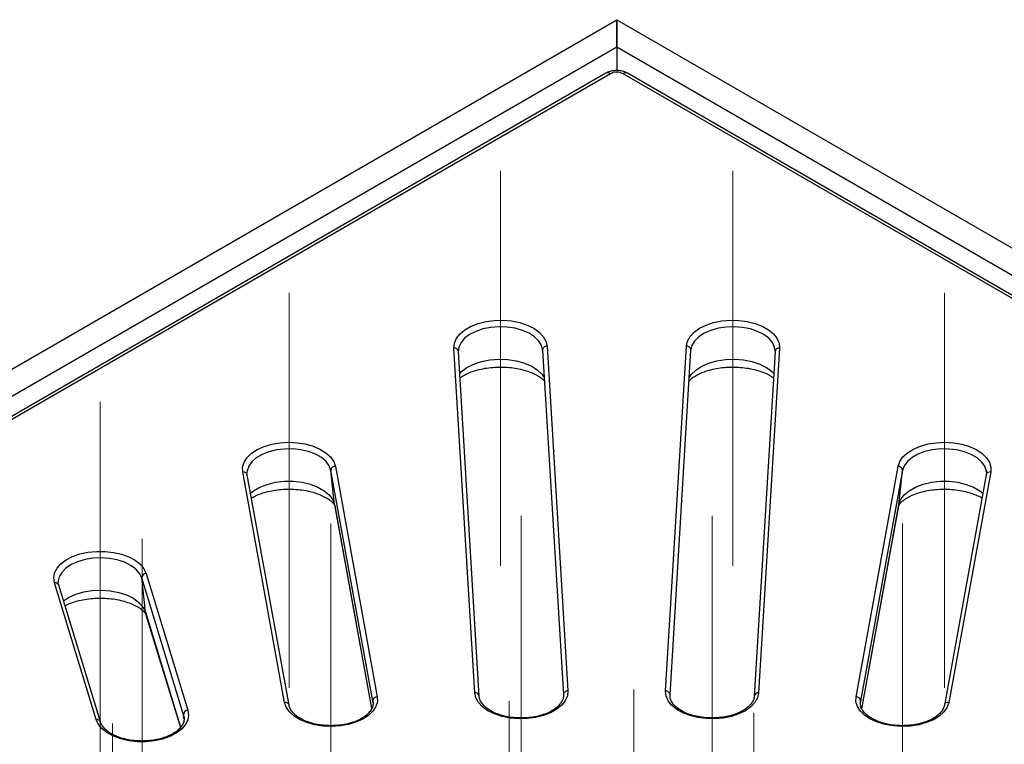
# Model space of a CAD drawing. Header units: millimetres. Extents: x 200 to 5740, y 200 to 4000.
# Tile 27 of 38: x 4201 to 4419, y 3102 to 3263. Entities that reach past the tile are written whole.
import ezdxf

# ---------------------------------------------------------------- set-up
doc = ezdxf.new("R2010")
doc.units = ezdxf.units.MM
doc.header["$LTSCALE"] = 20
doc.linetypes.add('CENTERX2', pattern=[20.32, 12.7, -2.54, 2.54, -2.54])
doc.layers.add('FORMAT', color=7, linetype='Continuous')

msp = doc.modelspace()

# ---------------------------------------------------------------- linework, layer by layer
at = {"color": 7, "linetype": 'Continuous', "lineweight": 25}
for p, q in [((3470.594, 2764.553), (4333.264, 3262.562)), ((4333.264, 3262.562), (4333.264, 3256.464)), ((4333.264, 3262.562), (5195.934, 2764.553)), ((4333.264, 3256.464), (4333.264, 3262.562)), ((4333.264, 3256.464), (4333.264, 3251.258)), ((4330.855, 3250.677), (3912.496, 3009.163)), ((4331.855, 3250.578), (3913.495, 3009.064)), ((4753.033, 3009.064), (4334.673, 3250.578)), ((4754.033, 3009.163), (4335.673, 3250.677)), ((4301.754, 3113.176), (4297.125, 3189.697)), ((4298.133, 3189.351), (4298.119, 3189.185)), ((4298.123, 3188.94), (4298.128, 3189.221)), ((4302.752, 3112.42), (4298.123, 3188.94)), ((4316.799, 3189.206), (4316.787, 3189.351)), ((4316.797, 3189.236), (4321.426, 3112.716)), ((4317.795, 3190.113), (4322.424, 3113.593)), ((4344.104, 3113.593), (4348.733, 3190.113)), ((4345.102, 3112.716), (4349.731, 3189.236)), ((4349.741, 3189.351), (4349.729, 3189.206)), ((4368.405, 3188.94), (4363.776, 3112.42)), ((4369.403, 3189.697), (4364.774, 3113.176)), ((4368.409, 3189.186), (4368.395, 3189.351)), ((4279.135, 3111.355), (4269.825, 3162.49)), ((4270.639, 3154.906), (4269.825, 3162.49)), ((4270.816, 3163.438), (4280.126, 3112.303)), ((4386.402, 3112.303), (4395.712, 3163.438)), ((4396.703, 3162.49), (4387.393, 3111.355)), ((4395.889, 3154.906), (4396.703, 3162.49)), ((4259.557, 3111.055), (4250.247, 3162.19)), ((4251.204, 3162.26), (4251.192, 3162.112)), ((4260.541, 3110.418), (4251.231, 3161.552)), ((4415.297, 3161.552), (4405.988, 3110.418)), ((4416.281, 3162.19), (4406.971, 3111.055)), ((4270.639, 3154.906), (4270.673, 3154.667)), ((4270.673, 3154.667), (4278.864, 3109.681)), ((4387.656, 3109.634), (4395.855, 3154.667)), ((4237.106, 3108.326), (4227.836, 3138.675)), ((4228.642, 3131.124), (4227.836, 3138.675)), ((4228.817, 3139.663), (4238.087, 3109.313)), ((4217.719, 3107.24), (4208.449, 3137.59)), ((4209.306, 3138.072), (4209.293, 3137.919)), ((4218.675, 3106.715), (4209.405, 3137.065)), ((4228.765, 3130.518), (4236.414, 3105.476)), ((4279.169, 3111.12), (4279.135, 3111.355)), ((4387.393, 3111.355), (4387.359, 3111.125)), ((4237.23, 3107.723), (4237.217, 3107.825))]:
    msp.add_line(p, q, dxfattribs=at)
at = {"color": 8, "linetype": 'Continuous', "lineweight": 25}
for p, q in [((4270.639, 3154.906), (4278.87, 3109.694)), ((4387.65, 3109.651), (4395.889, 3154.906)), ((4395.855, 3154.667), (4395.889, 3154.906)), ((4228.642, 3131.124), (4236.457, 3105.537)), ((4228.642, 3131.124), (4228.765, 3130.518)), ((4279.179, 3110.944), (4279.135, 3111.355)), ((4237.217, 3107.825), (4237.106, 3108.326)), ((4237.206, 3107.387), (4237.106, 3108.326))]:
    msp.add_line(p, q, dxfattribs=at)
at = {"color": 8, "linetype": 'Continuous', "lineweight": 25, "flags": 128}
for points in [[(5189.813, 2761.989), (4333.264, 3256.464), (3476.715, 2761.989)], [(4316.787, 3189.351), (4316.556, 3190.254), (4315.964, 3191.254), (4315.044, 3192.169), (4313.833, 3192.963), (4312.378, 3193.605), (4310.733, 3194.07), (4308.962, 3194.342), (4307.134, 3194.409), (4305.318, 3194.268), (4303.585, 3193.926), (4302, 3193.396), (4300.625, 3192.696), (4299.513, 3191.856), (4298.707, 3190.907), (4298.236, 3189.884), (4298.133, 3189.351)], [(4368.395, 3189.351), (4368.292, 3189.884), (4367.821, 3190.907), (4367.015, 3191.856), (4365.903, 3192.696), (4364.528, 3193.396), (4362.943, 3193.926), (4361.21, 3194.268), (4359.394, 3194.409), (4357.566, 3194.342), (4355.795, 3194.07), (4354.151, 3193.605), (4352.695, 3192.963), (4351.484, 3192.169), (4350.564, 3191.254), (4349.972, 3190.254), (4349.741, 3189.351)], [(4298.418, 3184.063), (4298.818, 3184.471), (4300.027, 3185.385), (4301.522, 3186.145), (4303.245, 3186.722), (4305.131, 3187.095), (4307.105, 3187.247), (4309.094, 3187.174), (4311.019, 3186.879), (4312.808, 3186.373), (4314.391, 3185.675), (4315.708, 3184.811), (4316.708, 3183.817), (4317.167, 3183.122)], [(4349.361, 3183.122), (4349.82, 3183.817), (4350.82, 3184.811), (4352.137, 3185.675), (4353.72, 3186.373), (4355.509, 3186.879), (4357.434, 3187.174), (4359.423, 3187.247), (4361.397, 3187.095), (4363.283, 3186.722), (4365.006, 3186.145), (4366.501, 3185.385), (4367.71, 3184.471), (4368.11, 3184.063)], [(4269.825, 3162.49), (4269.456, 3163.526), (4268.744, 3164.5), (4267.716, 3165.376), (4266.413, 3166.119), (4264.883, 3166.7), (4263.186, 3167.099), (4261.387, 3167.298), (4259.555, 3167.291), (4257.76, 3167.078), (4256.072, 3166.667), (4254.556, 3166.074), (4253.269, 3165.321), (4252.261, 3164.438), (4251.571, 3163.458), (4251.226, 3162.42), (4251.204, 3162.26)], [(4415.265, 3162.616), (4414.957, 3163.458), (4414.267, 3164.438), (4413.259, 3165.321), (4411.972, 3166.074), (4410.456, 3166.667), (4408.768, 3167.078), (4406.973, 3167.291), (4405.141, 3167.298), (4403.342, 3167.099), (4401.645, 3166.7), (4400.115, 3166.119), (4398.812, 3165.376), (4397.784, 3164.5), (4397.072, 3163.526), (4396.703, 3162.49)], [(4251.976, 3157.459), (4252.633, 3157.985), (4254.033, 3158.803), (4255.682, 3159.449), (4257.518, 3159.896), (4259.469, 3160.127), (4261.461, 3160.135), (4263.418, 3159.918), (4265.264, 3159.485), (4266.927, 3158.852), (4268.345, 3158.044), (4269.463, 3157.092), (4270.237, 3156.032), (4270.639, 3154.906)], [(4395.889, 3154.906), (4396.291, 3156.032), (4397.065, 3157.092), (4398.183, 3158.044), (4399.601, 3158.852), (4401.265, 3159.485), (4403.11, 3159.918), (4405.067, 3160.135), (4407.059, 3160.127), (4409.01, 3159.896), (4410.846, 3159.449), (4412.495, 3158.803), (4413.895, 3157.985), (4414.552, 3157.459)], [(4227.836, 3138.675), (4227.343, 3139.694), (4226.515, 3140.637), (4225.384, 3141.469), (4223.993, 3142.158), (4222.397, 3142.676), (4220.656, 3143.005), (4218.837, 3143.132), (4217.01, 3143.051), (4215.246, 3142.767), (4213.612, 3142.288), (4212.171, 3141.636), (4210.978, 3140.833), (4210.079, 3139.911), (4209.509, 3138.906), (4209.306, 3138.072)], [(4210.465, 3133.596), (4211.605, 3134.343), (4213.172, 3135.053), (4214.95, 3135.573), (4216.868, 3135.883), (4218.855, 3135.971), (4220.833, 3135.833), (4222.726, 3135.475), (4224.462, 3134.911), (4225.974, 3134.162), (4227.204, 3133.257), (4228.105, 3132.231), (4228.642, 3131.124)]]:
    msp.add_lwpolyline(points, dxfattribs=at)
at = {"color": 7, "linetype": 'Continuous', "lineweight": 25, "flags": 128}
for points in [[(4297.125, 3189.697), (4297.235, 3190.796), (4297.692, 3191.866), (4298.483, 3192.869), (4299.579, 3193.77), (4300.944, 3194.541), (4302.53, 3195.153), (4304.285, 3195.586), (4306.147, 3195.827), (4308.054, 3195.865), (4309.941, 3195.7), (4311.744, 3195.339), (4313.4, 3194.792), (4314.855, 3194.078), (4316.057, 3193.223), (4316.967, 3192.254), (4317.553, 3191.206), (4317.795, 3190.113)], [(4348.733, 3190.113), (4348.975, 3191.206), (4349.561, 3192.254), (4350.471, 3193.223), (4351.674, 3194.078), (4353.128, 3194.792), (4354.784, 3195.339), (4356.587, 3195.7), (4358.474, 3195.865), (4360.381, 3195.827), (4362.244, 3195.586), (4363.998, 3195.153), (4365.584, 3194.541), (4366.949, 3193.77), (4368.045, 3192.869), (4368.836, 3191.866), (4369.293, 3190.796), (4369.403, 3189.697)], [(4250.247, 3162.19), (4250.223, 3163.291), (4250.551, 3164.377), (4251.218, 3165.409), (4252.203, 3166.352), (4253.471, 3167.176), (4254.98, 3167.85), (4256.677, 3168.354), (4258.506, 3168.668), (4260.404, 3168.783), (4262.306, 3168.695), (4264.148, 3168.407), (4265.867, 3167.928), (4267.404, 3167.275), (4268.707, 3166.47), (4269.731, 3165.54), (4270.442, 3164.518), (4270.816, 3163.438)], [(4395.712, 3163.438), (4396.086, 3164.518), (4396.797, 3165.54), (4397.821, 3166.47), (4399.124, 3167.275), (4400.661, 3167.928), (4402.38, 3168.407), (4404.222, 3168.695), (4406.124, 3168.783), (4408.022, 3168.668), (4409.851, 3168.354), (4411.548, 3167.85), (4413.057, 3167.176), (4414.325, 3166.352), (4415.31, 3165.409), (4415.977, 3164.377), (4416.305, 3163.291), (4416.281, 3162.19)], [(4415.324, 3162.26), (4415.302, 3162.42), (4415.265, 3162.616)], [(4208.449, 3137.59), (4208.292, 3138.688), (4208.488, 3139.783), (4209.029, 3140.84), (4209.897, 3141.821), (4211.063, 3142.693), (4212.486, 3143.427), (4214.119, 3143.997), (4215.905, 3144.385), (4217.785, 3144.576), (4219.693, 3144.565), (4221.565, 3144.351), (4223.337, 3143.943), (4224.949, 3143.353), (4226.346, 3142.603), (4227.481, 3141.717), (4228.314, 3140.726), (4228.817, 3139.663)], [(4280.126, 3112.303), (4280.15, 3111.202), (4279.822, 3110.116), (4279.155, 3109.084), (4278.17, 3108.14), (4276.902, 3107.317), (4275.393, 3106.643), (4273.696, 3106.139), (4271.867, 3105.825), (4269.969, 3105.71), (4268.067, 3105.798), (4266.225, 3106.086), (4264.506, 3106.565), (4262.969, 3107.218), (4261.666, 3108.023), (4260.642, 3108.952), (4259.93, 3109.975), (4259.557, 3111.055)], [(4322.424, 3113.593), (4322.314, 3112.493), (4321.856, 3111.424), (4321.066, 3110.421), (4319.97, 3109.519), (4318.605, 3108.749), (4317.019, 3108.137), (4315.264, 3107.703), (4313.402, 3107.463), (4311.495, 3107.425), (4309.608, 3107.589), (4307.805, 3107.951), (4306.149, 3108.498), (4304.694, 3109.211), (4303.492, 3110.067), (4302.582, 3111.035), (4301.996, 3112.083), (4301.754, 3113.176)], [(4364.774, 3113.176), (4364.532, 3112.083), (4363.946, 3111.035), (4363.036, 3110.067), (4361.834, 3109.211), (4360.38, 3108.498), (4358.723, 3107.951), (4356.92, 3107.589), (4355.034, 3107.425), (4353.126, 3107.463), (4351.264, 3107.703), (4349.51, 3108.137), (4347.923, 3108.749), (4346.559, 3109.519), (4345.462, 3110.421), (4344.672, 3111.424), (4344.214, 3112.493), (4344.104, 3113.593)], [(4406.971, 3111.055), (4406.598, 3109.975), (4405.886, 3108.952), (4404.862, 3108.023), (4403.559, 3107.218), (4402.022, 3106.565), (4400.303, 3106.086), (4398.462, 3105.798), (4396.559, 3105.71), (4394.661, 3105.825), (4392.832, 3106.139), (4391.135, 3106.643), (4389.626, 3107.317), (4388.358, 3108.14), (4387.373, 3109.084), (4386.706, 3110.116), (4386.379, 3111.202), (4386.402, 3112.303)], [(4238.087, 3109.313), (4238.244, 3108.215), (4238.048, 3107.119), (4237.507, 3106.063), (4236.639, 3105.082), (4235.473, 3104.21), (4234.05, 3103.476), (4232.417, 3102.905), (4230.631, 3102.518), (4228.751, 3102.327), (4226.843, 3102.338), (4224.971, 3102.552), (4223.199, 3102.96), (4221.587, 3103.55), (4220.19, 3104.3), (4219.055, 3105.186), (4218.222, 3106.177), (4217.719, 3107.24)]]:
    msp.add_lwpolyline(points, dxfattribs=at)
at = {"color": 8, "linetype": 'Continuous', "lineweight": 25}
for centre, radius, start, end in [((4331.27, 3249.771), 0.997, 54.07764, 114.6119), ((4335.258, 3249.771), 0.997, 65.3881, 125.92236), ((4297.231, 3188.8), 0.903, 8.96385, 96.74522), ((4317.725, 3189.186), 0.93, 85.71207, 176.88812), ((4348.803, 3189.186), 0.93, 3.11188, 94.28793), ((4369.297, 3188.8), 0.903, 83.25478, 171.03615), ((4250.367, 3161.297), 0.901, 16.46286, 97.65889), ((4416.161, 3161.297), 0.901, 82.34111, 163.53714), ((4208.602, 3136.734), 0.869, 22.3729, 100.15163), ((4301.86, 3112.279), 0.903, 8.96385, 96.74522), ((4322.354, 3112.666), 0.93, 85.71207, 176.88812), ((4344.174, 3112.666), 0.93, 3.11188, 94.28793), ((4364.668, 3112.279), 0.903, 83.25478, 171.03615), ((4259.676, 3110.16), 0.903, 17.21515, 97.61515), ((4406.832, 3110.193), 0.874, 80.79363, 165.08462), ((4217.872, 3106.385), 0.869, 22.40571, 100.14972)]:
    msp.add_arc(centre, radius, start, end, dxfattribs=at)
at = {"color": 7, "linetype": 'Continuous', "lineweight": 25}
for centre, radius, start, end in [((4270.791, 3162.473), 0.965, 88.47929, 178.98423), ((4395.738, 3162.473), 0.965, 1.01577, 91.52071), ((4228.843, 3138.656), 1.007, 91.4841, 178.89485), ((4280.1, 3111.338), 0.965, 88.47929, 178.98423), ((4386.428, 3111.338), 0.965, 1.01577, 91.52071), ((4238.113, 3108.306), 1.007, 91.4841, 178.89485)]:
    msp.add_arc(centre, radius, start, end, dxfattribs=at)
msp.add_ellipse((4333.264, 3249.753), major_axis=(2, 0), ratio=0.5816896, start_param=0.7891963, end_param=2.3523964, dxfattribs=at)
for points, knots in [([(4335.673, 3250.677), (4335.474, 3250.779), (4334.966, 3251.039), (4334.027, 3251.266), (4332.9, 3251.308), (4331.796, 3251.131), (4331.161, 3250.825), (4330.855, 3250.677)], [0, 0, 0, 0, 0.13755, 0.3507275, 0.5683262, 0.7924881, 1, 1, 1, 1]), ([(4368.384, 3189.223), (4368.395, 3189.168), (4368.415, 3189.074), (4368.408, 3188.98), (4368.405, 3188.94)], [0, 0, 0, 0, 0.5721775, 1, 1, 1, 1]), ([(4298.478, 3183.074), (4298.704, 3183.237), (4299.197, 3183.591), (4300.277, 3184.134), (4301.619, 3184.643), (4303.166, 3185.057), (4304.862, 3185.347), (4306.654, 3185.493), (4308.481, 3185.484), (4310.277, 3185.319), (4311.979, 3185.007), (4313.524, 3184.57), (4314.862, 3184.038), (4315.942, 3183.455), (4316.755, 3182.869), (4317.061, 3182.548), (4317.211, 3182.39)], [0, 0, 0, 0, 0.0590374, 0.1290722, 0.2002871, 0.272849, 0.3465706, 0.4211193, 0.4961097, 0.5711355, 0.6456753, 0.7193505, 0.7918358, 0.8629395, 0.932768, 1, 1, 1, 1]), ([(4349.316, 3182.374), (4349.389, 3182.461), (4349.586, 3182.695), (4350.2, 3183.197), (4351.148, 3183.779), (4352.355, 3184.332), (4353.78, 3184.809), (4355.388, 3185.18), (4357.127, 3185.419), (4358.939, 3185.508), (4360.762, 3185.44), (4362.531, 3185.22), (4364.18, 3184.859), (4365.658, 3184.381), (4366.889, 3183.827), (4367.692, 3183.364), (4367.984, 3183.124), (4368.05, 3183.07)], [0, 0, 0, 0, 0.04090337, 0.11050083, 0.17984097, 0.2498737, 0.32120448, 0.39383229, 0.4675012, 0.5418538, 0.61649918, 0.69098381, 0.76484224, 0.83771184, 0.90930532, 0.97951716, 1, 1, 1, 1]), ([(4415.262, 3162.543), (4415.275, 3162.508), (4415.396, 3162.172), (4415.344, 3161.845), (4415.297, 3161.552)], [0, 0, 0, 0, 0.1043635, 1, 1, 1, 1]), ([(4251.231, 3161.552), (4251.206, 3161.682), (4251.169, 3161.879), (4251.209, 3162.078), (4251.223, 3162.146)], [0, 0, 0, 0, 0.6571655, 1, 1, 1, 1]), ([(4252.169, 3156.4), (4252.465, 3156.571), (4253.1, 3156.936), (4254.368, 3157.442), (4255.866, 3157.881), (4257.534, 3158.201), (4259.31, 3158.382), (4261.134, 3158.408), (4262.943, 3158.279), (4264.672, 3158), (4266.258, 3157.589), (4267.647, 3157.075), (4268.792, 3156.498), (4269.663, 3155.909), (4270.248, 3155.369), (4270.565, 3154.947), (4270.661, 3154.726), (4270.67, 3154.684), (4270.673, 3154.667)], [0, 0, 0, 0, 0.0549447, 0.1177625, 0.1817774, 0.2468736, 0.3127761, 0.37915, 0.4456432, 0.5118057, 0.5772767, 0.6417527, 0.7050272, 0.7671158, 0.8284856, 0.8902389, 0.9542604, 1, 1, 1, 1]), ([(4395.855, 3154.667), (4395.857, 3154.678), (4395.864, 3154.713), (4395.931, 3154.889), (4396.207, 3155.285), (4396.741, 3155.809), (4397.567, 3156.396), (4398.65, 3156.971), (4399.969, 3157.49), (4401.491, 3157.918), (4403.17, 3158.226), (4404.954, 3158.391), (4406.779, 3158.403), (4408.584, 3158.258), (4410.299, 3157.965), (4411.875, 3157.542), (4413.217, 3157.021), (4414.05, 3156.619), (4414.346, 3156.414), (4414.36, 3156.405)], [0, 0, 0, 0, 0.0338875, 0.0995419, 0.1596384, 0.2229053, 0.2845886, 0.3465571, 0.409511, 0.4736629, 0.5388742, 0.6048606, 0.6712842, 0.7377922, 0.8039234, 0.8693306, 0.9337163, 0.996889, 1, 1, 1, 1]), ([(4209.405, 3137.065), (4209.368, 3137.196), (4209.285, 3137.494), (4209.315, 3137.788), (4209.332, 3137.952)], [0, 0, 0, 0, 0.4407412, 1, 1, 1, 1]), ([(4210.797, 3132.509), (4210.835, 3132.531), (4211.201, 3132.747), (4212.133, 3133.127), (4213.567, 3133.593), (4215.203, 3133.945), (4216.955, 3134.163), (4218.774, 3134.229), (4220.593, 3134.139), (4222.348, 3133.896), (4223.975, 3133.516), (4225.419, 3133.025), (4226.629, 3132.46), (4227.571, 3131.869), (4228.228, 3131.309), (4228.609, 3130.852), (4228.735, 3130.608), (4228.758, 3130.541), (4228.765, 3130.518)], [0, 0, 0, 0, 0.0077028, 0.0744584, 0.1424729, 0.2116952, 0.2818613, 0.3526237, 0.423609, 0.4943674, 0.5644774, 0.6336007, 0.7014815, 0.7680587, 0.8336779, 0.8994146, 0.9668264, 1, 1, 1, 1]), ([(4321.426, 3112.716), (4321.427, 3112.587), (4321.432, 3112.195), (4321.258, 3111.549), (4320.788, 3110.743), (4320.03, 3109.954), (4318.983, 3109.22), (4317.71, 3108.596), (4316.246, 3108.104), (4314.638, 3107.764), (4312.94, 3107.59), (4311.21, 3107.592), (4309.511, 3107.768), (4307.901, 3108.112), (4306.44, 3108.608), (4305.177, 3109.231), (4304.155, 3109.951), (4303.401, 3110.729), (4302.923, 3111.532), (4302.776, 3112.09), (4302.754, 3112.387), (4302.752, 3112.42)], [0, 0, 0, 0, 0.0286482, 0.08672, 0.1414165, 0.1996802, 0.2564047, 0.3128202, 0.3692888, 0.4259742, 0.4828515, 0.5398353, 0.5968223, 0.6536699, 0.7102709, 0.7665358, 0.8224465, 0.8781994, 0.9342189, 0.9927695, 1, 1, 1, 1]), ([(4363.776, 3112.42), (4363.762, 3112.29), (4363.72, 3111.905), (4363.47, 3111.259), (4362.907, 3110.466), (4362.06, 3109.7), (4360.935, 3109), (4359.595, 3108.417), (4358.078, 3107.974), (4356.434, 3107.687), (4354.719, 3107.571), (4352.992, 3107.631), (4351.316, 3107.864), (4349.749, 3108.26), (4348.348, 3108.801), (4347.161, 3109.46), (4346.225, 3110.204), (4345.564, 3110.993), (4345.176, 3111.799), (4345.087, 3112.365), (4345.101, 3112.676), (4345.102, 3112.716)], [0, 0, 0, 0, 0.0286567, 0.08522, 0.1392544, 0.1967499, 0.2532799, 0.3096725, 0.3662077, 0.4229634, 0.4798863, 0.5368826, 0.5938351, 0.6506122, 0.7071096, 0.7632526, 0.8190715, 0.8748247, 0.9311734, 0.9911302, 1, 1, 1, 1]), ([(4279.161, 3111.121), (4279.17, 3111.054), (4279.213, 3110.695), (4279.102, 3110.088), (4278.696, 3109.251), (4278.004, 3108.446), (4277.018, 3107.688), (4275.798, 3107.034), (4274.378, 3106.507), (4272.801, 3106.128), (4271.12, 3105.912), (4269.393, 3105.869), (4267.68, 3106.003), (4266.042, 3106.306), (4264.539, 3106.766), (4263.223, 3107.36), (4262.137, 3108.06), (4261.318, 3108.827), (4260.757, 3109.629), (4260.614, 3110.152), (4260.541, 3110.418)], [0, 0, 0, 0, 0.01516903, 0.08018799, 0.13634085, 0.19621346, 0.25396993, 0.3111826, 0.36839505, 0.42581205, 0.48343867, 0.54119736, 0.5989863, 0.65666977, 0.71412966, 0.77126776, 0.82803886, 0.88456651, 0.94121154, 1, 1, 1, 1]), ([(4405.988, 3110.418), (4405.957, 3110.287), (4405.869, 3109.903), (4405.525, 3109.232), (4404.832, 3108.429), (4403.839, 3107.672), (4402.615, 3107.022), (4401.191, 3106.498), (4399.611, 3106.121), (4397.929, 3105.909), (4396.201, 3105.87), (4394.489, 3106.007), (4392.854, 3106.314), (4391.354, 3106.777), (4390.042, 3107.374), (4388.962, 3108.076), (4388.145, 3108.844), (4387.61, 3109.641), (4387.319, 3110.462), (4387.362, 3111.013), (4387.386, 3111.308)], [0, 0, 0, 0, 0.0286793, 0.0840273, 0.1430045, 0.1999453, 0.2563723, 0.3128043, 0.3694398, 0.426281, 0.4832504, 0.5402474, 0.5971372, 0.6538043, 0.7101522, 0.7661384, 0.8218905, 0.8777701, 0.934859, 1, 1, 1, 1]), ([(4237.219, 3107.802), (4237.231, 3107.523), (4237.256, 3106.988), (4236.954, 3106.191), (4236.405, 3105.396), (4235.569, 3104.626), (4234.456, 3103.922), (4233.124, 3103.333), (4231.614, 3102.883), (4229.975, 3102.589), (4228.262, 3102.465), (4226.534, 3102.516), (4224.854, 3102.742), (4223.281, 3103.131), (4221.872, 3103.666), (4220.674, 3104.32), (4219.726, 3105.061), (4219.055, 3105.846), (4218.776, 3106.399), (4218.685, 3106.686), (4218.675, 3106.715)], [0, 0, 0, 0, 0.06365761, 0.12210714, 0.17785801, 0.23718797, 0.29545175, 0.35355355, 0.41179219, 0.47025837, 0.52890069, 0.58762338, 0.6463077, 0.70481638, 0.76304155, 0.82090353, 0.87842569, 0.93586456, 0.99329107, 1, 1, 1, 1])]:
    msp.add_open_spline(points, degree=3, knots=knots, dxfattribs=at)
at = {"layer": 'FORMAT', "linetype": 'CENTERX2', "lineweight": 18}
for p, q in [((4307.46, 3141.384), (4307.46, 3229.017)), ((4359.068, 3141.384), (4359.068, 3229.017)), ((4260.532, 3114.293), (4260.532, 3201.926)), ((4405.997, 3114.293), (4405.997, 3201.926)), ((4218.633, 3090.105), (4218.633, 3177.739)), ((4312.089, 3064.863), (4312.089, 3152.497)), ((4354.439, 3064.863), (4354.439, 3152.497)), ((4269.841, 3063.158), (4269.841, 3150.791)), ((4396.687, 3063.158), (4396.687, 3150.791)), ((4227.903, 3059.755), (4227.903, 3147.389)), ((4337.096, 3113.926), (4337.096, 3032.882)), ((4309.364, 3111.363), (4309.364, 3030.319)), ((4363.694, 3108.721), (4363.694, 3027.677)), ((4221.356, 3018.742), (4221.356, 3106.376))]:
    msp.add_line(p, q, dxfattribs=at)

doc.saveas('drawing.dxf')
